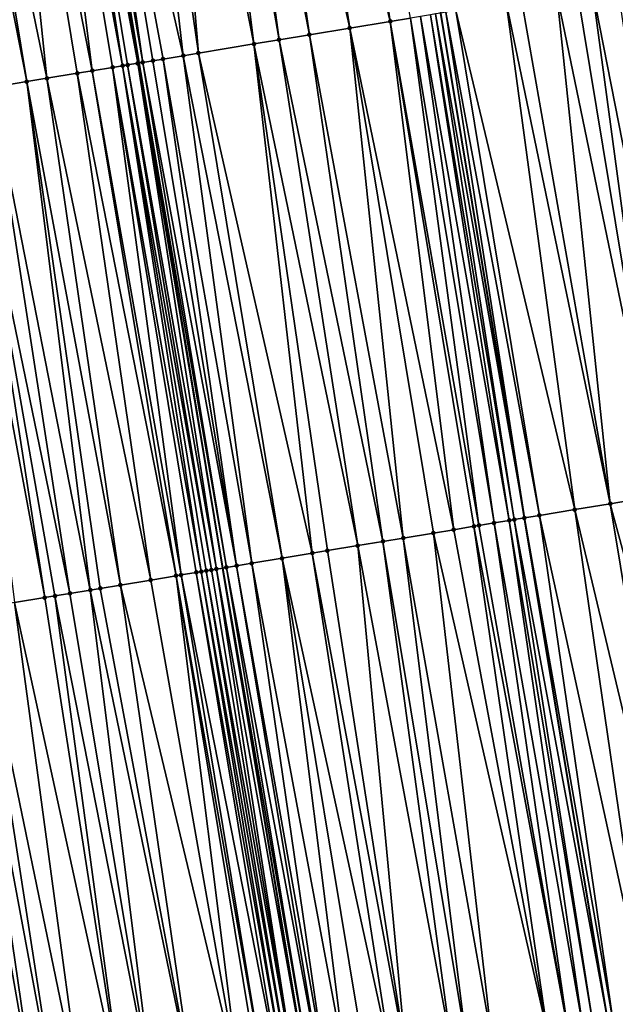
# Model space of a CAD drawing. Header units: feet. Extents: x 2004186 to 2014793, y 836912 to 864902.
# Tile 25 of 256: x 2010910 to 2010933, y 837643 to 837681. Entities that reach past the tile are written whole.
import ezdxf

# ---------------------------------------------------------------- set-up
doc = ezdxf.new("R2010")
doc.units = ezdxf.units.FT
doc.header["$LTSCALE"] = 100
doc.header["$MEASUREMENT"] = 0
for name, color, linetype, lineweight in [('GPL_Skip Line', 2, 'Continuous', 40), ('Road Shots', 4, 'Continuous', 200), ('Road X-Section', 30, 'Continuous', 13)]:
    doc.layers.add(name, color=color, linetype=linetype, lineweight=lineweight)
doc.layers.add('I-77 SB_MM21-27-Surface-TIN', color=7, linetype='Continuous')

msp = doc.modelspace()

# ---------------------------------------------------------------- linework, layer by layer
at = {"layer": 'GPL_Skip Line'}
for points in [[(2010958.914453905, 837484.011602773, 352.0084365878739), (2010955.63723066, 837503.741266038, 352.0171882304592), (2010952.347312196, 837523.4688200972, 352.0200899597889), (2010949.052683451, 837543.1955893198, 352.0215488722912), (2010945.758054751, 837562.9223582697, 352.0186610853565), (2010942.463430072, 837582.6491031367, 351.9888008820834), (2010939.168820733, 837602.3757561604, 351.9176754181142), (2010935.874191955, 837622.1025255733, 351.8915830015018), (2010932.579581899, 837641.8291828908, 351.8218487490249), (2010929.30353227, 837661.5589609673, 351.7639087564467), (2010926.033989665, 837681.2898045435, 351.6979760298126), (2010922.766667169, 837701.0207196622, 351.5655998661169), (2010919.497043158, 837720.7516169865, 351.5137872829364), (2010916.220737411, 837740.4809494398, 351.3744101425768), (2010912.941776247, 837760.2101772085, 351.2977081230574), (2010909.662889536, 837779.9389449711, 351.1435873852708)], [(2010946.897765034, 837482.0225413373, 351.7877070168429), (2010943.645469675, 837501.7424941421, 351.8006070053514), (2010940.391590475, 837521.4720504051, 351.8050462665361), (2010937.137066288, 837541.2055174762, 351.8023255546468), (2010933.882546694, 837560.9389566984, 351.8016313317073), (2010930.615729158, 837580.6697975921, 351.7622601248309), (2010927.343612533, 837600.4002125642, 351.7057368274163), (2010924.070395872, 837620.130545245, 351.6655282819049), (2010920.797191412, 837639.8608043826, 351.6059830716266), (2010917.522157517, 837659.6020910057, 351.5433432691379), (2010914.248178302, 837679.3370202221, 351.4728616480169), (2010910.974966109, 837699.0673259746, 351.3733030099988), (2010907.701997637, 837718.7915268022, 351.2996985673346), (2010904.425841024, 837738.520959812, 351.1721245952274), (2010901.149288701, 837758.2493917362, 351.077696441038), (2010897.872761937, 837777.977667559, 350.930704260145)]]:
    msp.add_polyline3d(points, dxfattribs=at)
at = {"layer": 'I-77 SB_MM21-27-Surface-TIN', "color": 128, "linetype": 'ByBlock', "lineweight": -2}
for points in [[(2010919.412372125, 837700.4651075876, 351.5248256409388), (2010918.031198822, 837700.2362838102, 351.4970008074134), (2010922.482395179, 837680.7014367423, 351.6489380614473)], [(2010921.188167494, 837700.7593027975, 351.5588305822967), (2010919.412372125, 837700.4651075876, 351.5248256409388), (2010924.060873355, 837680.9629834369, 351.6810009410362)], [(2010919.412372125, 837700.4651075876, 351.5248256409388), (2010922.482395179, 837680.7014367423, 351.6489380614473), (2010924.060873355, 837680.9629834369, 351.6810009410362)], [(2010921.188167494, 837700.7593027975, 351.5588305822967), (2010924.060873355, 837680.9629834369, 351.6810009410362), (2010924.850110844, 837681.093766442, 351.6990199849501)], [(2010917.04464127, 837700.0728696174, 351.4853011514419), (2010916.255396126, 837699.9421328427, 351.4745284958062), (2010919.720059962, 837680.2437204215, 351.5908512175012)], [(2010917.439265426, 837700.1382284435, 351.4881951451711), (2010917.04464127, 837700.0728696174, 351.4853011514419), (2010920.903921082, 837680.4398654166, 351.6118060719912)], [(2010917.04464127, 837700.0728696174, 351.4853011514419), (2010919.720059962, 837680.2437204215, 351.5908512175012), (2010920.903921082, 837680.4398654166, 351.6118060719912)], [(2010918.031198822, 837700.2362838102, 351.4970008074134), (2010917.439265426, 837700.1382284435, 351.4881951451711), (2010920.903921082, 837680.4398654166, 351.6118060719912)], [(2010918.031198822, 837700.2362838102, 351.4970008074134), (2010920.903921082, 837680.4398654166, 351.6118060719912), (2010922.482395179, 837680.7014367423, 351.6489380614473)], [(2010914.874225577, 837699.713292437, 351.4423691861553), (2010913.690359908, 837699.5171749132, 351.4229878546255), (2010916.563103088, 837679.7206301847, 351.527374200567)], [(2010916.255396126, 837699.9421328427, 351.4745284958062), (2010914.874225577, 837699.713292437, 351.4423691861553), (2010918.733513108, 837680.0802416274, 351.5683196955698)], [(2010914.874225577, 837699.713292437, 351.4423691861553), (2010916.563103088, 837679.7206301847, 351.527374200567), (2010918.733513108, 837680.0802416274, 351.5683196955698)], [(2010916.255396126, 837699.9421328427, 351.4745284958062), (2010918.733513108, 837680.0802416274, 351.5683196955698), (2010919.720059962, 837680.2437204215, 351.5908512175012)], [(2010913.690359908, 837699.5171749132, 351.4229878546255), (2010911.519939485, 837699.1576263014, 351.3875028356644), (2010915.971169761, 837679.6225743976, 351.5203358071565)], [(2010913.690359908, 837699.5171749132, 351.4229878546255), (2010915.971169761, 837679.6225743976, 351.5203358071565), (2010916.563103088, 837679.7206301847, 351.527374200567)], [(2010909.941455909, 837698.8961122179, 351.3553915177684), (2010908.560286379, 837698.6672656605, 351.3216285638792), (2010912.419604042, 837679.0340328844, 351.4355477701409)], [(2010910.533387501, 837698.9941784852, 351.3670386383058), (2010909.941455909, 837698.8961122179, 351.3553915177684), (2010913.603451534, 837679.2302601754, 351.4734391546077)], [(2010909.941455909, 837698.8961122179, 351.3553915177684), (2010913.208834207, 837679.1648601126, 351.4626679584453), (2010913.603451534, 837679.2302601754, 351.4734391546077)], [(2010909.941455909, 837698.8961122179, 351.3553915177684), (2010912.419604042, 837679.0340328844, 351.4355477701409), (2010913.208834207, 837679.1648601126, 351.4626679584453)], [(2010910.928010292, 837699.0595455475, 351.3720795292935), (2010910.533387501, 837698.9941784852, 351.3670386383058), (2010914.195391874, 837679.3282736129, 351.4717620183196)], [(2010910.533387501, 837698.9941784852, 351.3670386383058), (2010913.800762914, 837679.262943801, 351.47544847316), (2010914.195391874, 837679.3282736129, 351.4717620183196)], [(2010910.533387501, 837698.9941784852, 351.3670386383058), (2010913.603451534, 837679.2302601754, 351.4734391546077), (2010913.800762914, 837679.262943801, 351.47544847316)], [(2010910.928010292, 837699.0595455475, 351.3720795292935), (2010914.195391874, 837679.3282736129, 351.4717620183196), (2010910.974966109, 837699.0673259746, 351.3733030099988)], [(2010911.519939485, 837699.1576263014, 351.3875028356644), (2010910.974966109, 837699.0673259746, 351.3733030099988), (2010914.392701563, 837679.3609674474, 351.4758723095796)], [(2010914.195391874, 837679.3282736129, 351.4717620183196), (2010914.248178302, 837679.3370202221, 351.4728616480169), (2010910.974966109, 837699.0673259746, 351.3733030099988)], [(2010914.392701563, 837679.3609674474, 351.4758723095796), (2010910.974966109, 837699.0673259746, 351.3733030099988), (2010914.248178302, 837679.3370202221, 351.4728616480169)], [(2010911.519939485, 837699.1576263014, 351.3875028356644), (2010915.181928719, 837679.4918128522, 351.5067332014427), (2010915.971169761, 837679.6225743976, 351.5203358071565)], [(2010911.519939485, 837699.1576263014, 351.3875028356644), (2010914.787311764, 837679.4264105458, 351.4955002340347), (2010915.181928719, 837679.4918128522, 351.5067332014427)], [(2010911.519939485, 837699.1576263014, 351.3875028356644), (2010914.392701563, 837679.3609674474, 351.4758723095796), (2010914.787311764, 837679.4264105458, 351.4955002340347)], [(2010908.560286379, 837698.6672656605, 351.3216285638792), (2010906.587179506, 837698.3403875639, 351.2852712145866), (2010910.643822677, 837678.7397530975, 351.3912953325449)], [(2010908.560286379, 837698.6672656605, 351.3216285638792), (2010911.827681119, 837678.9359142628, 351.415578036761), (2010912.419604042, 837679.0340328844, 351.4355477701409)], [(2010908.560286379, 837698.6672656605, 351.3216285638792), (2010910.643822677, 837678.7397530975, 351.3912953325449), (2010911.827681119, 837678.9359142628, 351.415578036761)], [(2010906.587179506, 837698.3403875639, 351.2852712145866), (2010905.995250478, 837698.2423058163, 351.2695888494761), (2010909.85458858, 837678.6089496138, 351.3690618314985)], [(2010905.995250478, 837698.2423058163, 351.2695888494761), (2010908.473418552, 837678.3801060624, 351.3430249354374), (2010909.85458858, 837678.6089496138, 351.3690618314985)], [(2010906.587179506, 837698.3403875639, 351.2852712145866), (2010909.85458858, 837678.6089496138, 351.3690618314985), (2010910.643822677, 837678.7397530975, 351.3912953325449)], [(2010932.940027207, 837682.4328905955, 351.5952551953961), (2010931.953453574, 837682.2695735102, 351.6060033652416), (2010935.814435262, 837662.6397672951, 351.6593962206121)], [(2010930.572249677, 837682.040934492, 351.6220595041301), (2010929.191044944, 837681.8123005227, 351.6391546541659), (2010932.657639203, 837662.1157075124, 351.6983672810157)], [(2010931.3615115, 837682.1715705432, 351.609835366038), (2010930.572249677, 837682.040934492, 351.6220595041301), (2010934.630637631, 837662.443239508, 351.672075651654)], [(2010930.572249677, 837682.040934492, 351.6220595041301), (2010932.657639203, 837662.1157075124, 351.6983672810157), (2010934.630637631, 837662.443239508, 351.672075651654)], [(2010931.953453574, 837682.2695735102, 351.6060033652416), (2010931.3615115, 837682.1715705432, 351.609835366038), (2010934.630637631, 837662.443239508, 351.672075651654)], [(2010931.953453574, 837682.2695735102, 351.6060033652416), (2010934.630637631, 837662.443239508, 351.672075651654), (2010935.814435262, 837662.6397672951, 351.6593962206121)], [(2010928.599095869, 837681.7143398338, 351.6516874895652), (2010926.62593746, 837681.387772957, 351.6870329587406), (2010931.276536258, 837661.8864594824, 351.725552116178)], [(2010929.191044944, 837681.8123005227, 351.6391546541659), (2010928.599095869, 837681.7143398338, 351.6516874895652), (2010932.657639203, 837662.1157075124, 351.6983672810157)], [(2010928.599095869, 837681.7143398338, 351.6516874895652), (2010931.276536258, 837661.8864594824, 351.725552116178), (2010932.657639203, 837662.1157075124, 351.6983672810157)], [(2010925.639362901, 837681.2244614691, 351.6989331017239), (2010925.24473416, 837681.1591303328, 351.7023469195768), (2010928.711636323, 837661.4606798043, 351.7640252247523)], [(2010925.836674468, 837681.2571439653, 351.7007098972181), (2010925.639362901, 837681.2244614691, 351.6989331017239), (2010928.908936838, 837661.4934289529, 351.7599362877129)], [(2010925.639362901, 837681.2244614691, 351.6989331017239), (2010928.711636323, 837661.4606798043, 351.7640252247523), (2010928.908936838, 837661.4934289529, 351.7599362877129)], [(2010925.836674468, 837681.2571439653, 351.7007098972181), (2010929.30353227, 837661.5589609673, 351.7639087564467), (2010926.033989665, 837681.2898045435, 351.6979760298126)], [(2010925.836674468, 837681.2571439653, 351.7007098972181), (2010928.908936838, 837661.4934289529, 351.7599362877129), (2010929.30353227, 837661.5589609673, 351.7639087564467)], [(2010926.231304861, 837681.3224651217, 351.6952421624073), (2010926.033989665, 837681.2898045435, 351.6979760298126), (2010929.30353227, 837661.5589609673, 351.7639087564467)], [(2010926.62593746, 837681.387772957, 351.6870329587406), (2010926.231304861, 837681.3224651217, 351.6952421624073), (2010929.895433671, 837661.6572092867, 351.7519566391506)], [(2010926.231304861, 837681.3224651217, 351.6952421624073), (2010929.30353227, 837661.5589609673, 351.7639087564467), (2010929.895433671, 837661.6572092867, 351.7519566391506)], [(2010926.62593746, 837681.387772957, 351.6870329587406), (2010929.895433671, 837661.6572092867, 351.7519566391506), (2010931.276536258, 837661.8864594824, 351.725552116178)], [(2010924.060873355, 837680.9629834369, 351.6810009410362), (2010922.482395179, 837680.7014367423, 351.6489380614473), (2010926.541369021, 837661.1002080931, 351.725733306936)], [(2010924.850110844, 837681.093766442, 351.6990199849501), (2010924.060873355, 837680.9629834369, 351.6810009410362), (2010927.527850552, 837661.2640805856, 351.7509637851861)], [(2010924.060873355, 837680.9629834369, 351.6810009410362), (2010927.330554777, 837661.2313028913, 351.7447660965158), (2010927.527850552, 837661.2640805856, 351.7509637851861)], [(2010924.060873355, 837680.9629834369, 351.6810009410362), (2010926.541369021, 837661.1002080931, 351.725733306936), (2010927.330554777, 837661.2313028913, 351.7447660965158)], [(2010925.24473416, 837681.1591303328, 351.7023469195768), (2010924.850110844, 837681.093766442, 351.6990199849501), (2010928.119741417, 837661.3623923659, 351.7618804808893)], [(2010924.850110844, 837681.093766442, 351.6990199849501), (2010927.527850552, 837661.2640805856, 351.7509637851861), (2010928.119741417, 837661.3623923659, 351.7618804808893)], [(2010925.24473416, 837681.1591303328, 351.7023469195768), (2010928.119741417, 837661.3623923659, 351.7618804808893), (2010928.711636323, 837661.4606798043, 351.7640252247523)], [(2010920.903921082, 837680.4398654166, 351.6118060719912), (2010919.720059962, 837680.2437204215, 351.5908512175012), (2010923.779213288, 837660.6414099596, 351.6712484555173)], [(2010922.482395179, 837680.7014367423, 351.6489380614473), (2010920.903921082, 837680.4398654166, 351.6118060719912), (2010924.568401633, 837660.7724891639, 351.6846618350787)], [(2010920.903921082, 837680.4398654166, 351.6118060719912), (2010923.779213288, 837660.6414099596, 351.6712484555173), (2010924.568401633, 837660.7724891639, 351.6846618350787)], [(2010922.482395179, 837680.7014367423, 351.6489380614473), (2010925.752181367, 837660.9691247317, 351.7108219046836), (2010926.541369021, 837661.1002080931, 351.725733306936)], [(2010922.482395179, 837680.7014367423, 351.6489380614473), (2010924.568401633, 837660.7724891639, 351.6846618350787), (2010925.752181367, 837660.9691247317, 351.7108219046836)], [(2010918.733513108, 837680.0802416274, 351.5683196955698), (2010916.563103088, 837679.7206301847, 351.527374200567), (2010921.017056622, 837660.1826174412, 351.6187869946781)], [(2010919.720059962, 837680.2437204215, 351.5908512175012), (2010918.733513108, 837680.0802416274, 351.5683196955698), (2010922.792727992, 837660.4775601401, 351.6541883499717)], [(2010918.733513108, 837680.0802416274, 351.5683196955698), (2010921.608947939, 837660.2809264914, 351.6287197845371), (2010922.792727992, 837660.4775601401, 351.6541883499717)], [(2010918.733513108, 837680.0802416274, 351.5683196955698), (2010921.017056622, 837660.1826174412, 351.6187869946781), (2010921.608947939, 837660.2809264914, 351.6287197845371)], [(2010919.720059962, 837680.2437204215, 351.5908512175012), (2010922.792727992, 837660.4775601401, 351.6541883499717), (2010923.779213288, 837660.6414099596, 351.6712484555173)], [(2010916.563103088, 837679.7206301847, 351.527374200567), (2010915.971169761, 837679.6225743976, 351.5203358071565), (2010919.833277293, 837659.9859794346, 351.5917480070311)], [(2010916.563103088, 837679.7206301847, 351.527374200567), (2010919.833277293, 837659.9859794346, 351.5917480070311), (2010921.017056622, 837660.1826174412, 351.6187869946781)], [(2010913.800762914, 837679.262943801, 351.47544847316), (2010913.603451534, 837679.2302601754, 351.4734391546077), (2010917.071121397, 837659.5271822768, 351.5376147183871)], [(2010914.195391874, 837679.3282736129, 351.4717620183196), (2010913.800762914, 837679.262943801, 351.47544847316), (2010917.268420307, 837659.5599410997, 351.5370119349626)], [(2010913.800762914, 837679.262943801, 351.47544847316), (2010917.071121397, 837659.5271822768, 351.5376147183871), (2010917.268420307, 837659.5599410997, 351.5370119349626)], [(2010914.195391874, 837679.3282736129, 351.4717620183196), (2010917.522157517, 837659.6020910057, 351.5433432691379), (2010914.248178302, 837679.3370202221, 351.4728616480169)], [(2010914.195391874, 837679.3282736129, 351.4717620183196), (2010917.268420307, 837659.5599410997, 351.5370119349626), (2010917.522157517, 837659.6020910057, 351.5433432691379)], [(2010914.392701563, 837679.3609674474, 351.4758723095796), (2010914.248178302, 837679.3370202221, 351.4728616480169), (2010917.663013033, 837659.6254894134, 351.5468579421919)], [(2010917.663013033, 837659.6254894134, 351.5468579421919), (2010914.248178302, 837679.3370202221, 351.4728616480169), (2010917.522157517, 837659.6020910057, 351.5433432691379)], [(2010914.787311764, 837679.4264105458, 351.4955002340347), (2010914.392701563, 837679.3609674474, 351.4758723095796), (2010918.057604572, 837659.6910448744, 351.559279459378)], [(2010914.392701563, 837679.3609674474, 351.4758723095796), (2010917.663013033, 837659.6254894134, 351.5468579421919), (2010918.057604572, 837659.6910448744, 351.559279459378)], [(2010915.181928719, 837679.4918128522, 351.5067332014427), (2010914.787311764, 837679.4264105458, 351.4955002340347), (2010918.057604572, 837659.6910448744, 351.559279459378)], [(2010915.971169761, 837679.6225743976, 351.5203358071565), (2010915.181928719, 837679.4918128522, 351.5067332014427), (2010918.649494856, 837659.789360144, 351.5714534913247)], [(2010915.181928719, 837679.4918128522, 351.5067332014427), (2010918.057604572, 837659.6910448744, 351.559279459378), (2010918.649494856, 837659.789360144, 351.5714534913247)], [(2010915.971169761, 837679.6225743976, 351.5203358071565), (2010918.649494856, 837659.789360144, 351.5714534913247), (2010919.833277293, 837659.9859794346, 351.5917480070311)], [(2010911.827681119, 837678.9359142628, 351.415578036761), (2010910.643822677, 837678.7397530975, 351.3912953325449), (2010914.703561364, 837659.1339145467, 351.4865216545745)], [(2010912.419604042, 837679.0340328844, 351.4355477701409), (2010911.827681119, 837678.9359142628, 351.415578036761), (2010915.690045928, 837659.2977687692, 351.5051683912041)], [(2010911.827681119, 837678.9359142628, 351.415578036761), (2010914.703561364, 837659.1339145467, 351.4865216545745), (2010915.690045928, 837659.2977687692, 351.5051683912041)], [(2010913.208834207, 837679.1648601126, 351.4626679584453), (2010912.419604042, 837679.0340328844, 351.4355477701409), (2010915.887342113, 837659.3305440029, 351.5104794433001)], [(2010912.419604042, 837679.0340328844, 351.4355477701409), (2010915.690045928, 837659.2977687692, 351.5051683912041), (2010915.887342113, 837659.3305440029, 351.5104794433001)], [(2010913.603451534, 837679.2302601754, 351.4734391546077), (2010913.208834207, 837679.1648601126, 351.4626679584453), (2010916.67652577, 837659.461651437, 351.5340655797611)], [(2010913.208834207, 837679.1648601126, 351.4626679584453), (2010916.479228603, 837659.4288821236, 351.5308880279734), (2010916.67652577, 837659.461651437, 351.5340655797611)], [(2010913.208834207, 837679.1648601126, 351.4626679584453), (2010915.887342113, 837659.3305440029, 351.5104794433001), (2010916.479228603, 837659.4288821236, 351.5308880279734)], [(2010913.603451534, 837679.2302601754, 351.4734391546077), (2010916.873824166, 837659.4944133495, 351.534576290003), (2010917.071121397, 837659.5271822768, 351.5376147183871)], [(2010913.603451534, 837679.2302601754, 351.4734391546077), (2010916.67652577, 837659.461651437, 351.5340655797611), (2010916.873824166, 837659.4944133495, 351.534576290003)], [(2010909.85458858, 837678.6089496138, 351.3690618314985), (2010908.473418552, 837678.3801060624, 351.3430249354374), (2010912.336004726, 837658.7406263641, 351.4280582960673)], [(2010910.643822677, 837678.7397530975, 351.3912953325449), (2010909.85458858, 837678.6089496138, 351.3690618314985), (2010913.519781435, 837658.9372801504, 351.4607836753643)], [(2010909.85458858, 837678.6089496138, 351.3690618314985), (2010912.730597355, 837658.8061752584, 351.4381135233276), (2010913.519781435, 837658.9372801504, 351.4607836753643)], [(2010909.85458858, 837678.6089496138, 351.3690618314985), (2010912.336004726, 837658.7406263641, 351.4280582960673), (2010912.730597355, 837658.8061752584, 351.4381135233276)], [(2010910.643822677, 837678.7397530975, 351.3912953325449), (2010913.519781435, 837658.9372801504, 351.4607836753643), (2010914.703561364, 837659.1339145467, 351.4865216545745)], [(2010907.486866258, 837678.2166601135, 351.3272529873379), (2010906.894937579, 837678.1185762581, 351.3144380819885), (2010910.560330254, 837658.4457023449, 351.3993883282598)], [(2010906.894937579, 837678.1185762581, 351.3144380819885), (2010909.37654817, 837658.2490809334, 351.378329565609), (2010910.560330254, 837658.4457023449, 351.3993883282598)], [(2010908.473418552, 837678.3801060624, 351.3430249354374), (2010907.486866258, 837678.2166601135, 351.3272529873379), (2010911.546815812, 837658.6095505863, 351.4158797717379)], [(2010907.486866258, 837678.2166601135, 351.3272529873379), (2010910.954924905, 837658.5112390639, 351.405056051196), (2010911.546815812, 837658.6095505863, 351.4158797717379)], [(2010907.486866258, 837678.2166601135, 351.3272529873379), (2010910.560330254, 837658.4457023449, 351.3993883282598), (2010910.954924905, 837658.5112390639, 351.405056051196)], [(2010908.473418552, 837678.3801060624, 351.3430249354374), (2010911.546815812, 837658.6095505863, 351.4158797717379), (2010912.336004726, 837658.7406263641, 351.4280582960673)], [(2010934.630637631, 837662.443239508, 351.672075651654), (2010932.657639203, 837662.1157075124, 351.6983672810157), (2010937.905846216, 837642.7185132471, 351.7357273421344)], [(2010932.657639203, 837662.1157075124, 351.6983672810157), (2010931.276536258, 837661.8864594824, 351.725552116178), (2010935.933157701, 837642.3891198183, 351.7629852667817)], [(2010932.657639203, 837662.1157075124, 351.6983672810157), (2010935.933157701, 837642.3891198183, 351.7629852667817), (2010937.905846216, 837642.7185132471, 351.7357273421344)], [(2010928.908936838, 837661.4934289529, 351.7599362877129), (2010932.579581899, 837641.8291828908, 351.8218487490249), (2010929.30353227, 837661.5589609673, 351.7639087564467)], [(2010929.895433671, 837661.6572092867, 351.7519566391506), (2010929.30353227, 837661.5589609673, 351.7639087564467), (2010932.776850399, 837641.8621243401, 351.8199499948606)], [(2010932.776850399, 837641.8621243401, 351.8199499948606), (2010929.30353227, 837661.5589609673, 351.7639087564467), (2010932.579581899, 837641.8291828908, 351.8218487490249)], [(2010931.276536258, 837661.8864594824, 351.725552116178), (2010929.895433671, 837661.6572092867, 351.7519566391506), (2010934.157733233, 837642.0926945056, 351.7988141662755)], [(2010929.895433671, 837661.6572092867, 351.7519566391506), (2010932.776850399, 837641.8621243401, 351.8199499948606), (2010934.157733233, 837642.0926945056, 351.7988141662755)], [(2010931.276536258, 837661.8864594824, 351.725552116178), (2010934.157733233, 837642.0926945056, 351.7988141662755), (2010935.933157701, 837642.3891198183, 351.7629852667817)], [(2010927.330554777, 837661.2313028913, 351.7447660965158), (2010926.541369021, 837661.1002080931, 351.725733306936), (2010930.21237905, 837641.4337708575, 351.7996233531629)], [(2010927.527850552, 837661.2640805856, 351.7509637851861), (2010927.330554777, 837661.2313028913, 351.7447660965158), (2010931.001441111, 837641.5656081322, 351.8200917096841)], [(2010927.330554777, 837661.2313028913, 351.7447660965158), (2010930.21237905, 837641.4337708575, 351.7996233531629), (2010931.001441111, 837641.5656081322, 351.8200917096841)], [(2010928.119741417, 837661.3623923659, 351.7618804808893), (2010927.527850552, 837661.2640805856, 351.7509637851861), (2010931.001441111, 837641.5656081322, 351.8200917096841)], [(2010928.711636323, 837661.4606798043, 351.7640252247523), (2010928.119741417, 837661.3623923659, 351.7618804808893), (2010931.593240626, 837641.6644683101, 351.8284629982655)], [(2010928.119741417, 837661.3623923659, 351.7618804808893), (2010931.001441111, 837641.5656081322, 351.8200917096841), (2010931.593240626, 837641.6644683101, 351.8284629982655)], [(2010928.908936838, 837661.4934289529, 351.7599362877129), (2010928.711636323, 837661.4606798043, 351.7640252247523), (2010931.987776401, 837641.7303585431, 351.8275450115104)], [(2010928.711636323, 837661.4606798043, 351.7640252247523), (2010931.593240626, 837641.6644683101, 351.8284629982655), (2010931.987776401, 837641.7303585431, 351.8275450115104)], [(2010928.908936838, 837661.4934289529, 351.7599362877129), (2010931.987776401, 837641.7303585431, 351.8275450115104), (2010932.579581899, 837641.8291828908, 351.8218487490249)], [(2010925.752181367, 837660.9691247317, 351.7108219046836), (2010924.568401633, 837660.7724891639, 351.6846618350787), (2010928.042455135, 837641.0712378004, 351.7509710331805)], [(2010926.541369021, 837661.1002080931, 351.725733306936), (2010925.752181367, 837660.9691247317, 351.7108219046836), (2010930.21237905, 837641.4337708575, 351.7996233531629)], [(2010925.752181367, 837660.9691247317, 351.7108219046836), (2010928.042455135, 837641.0712378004, 351.7509710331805), (2010930.21237905, 837641.4337708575, 351.7996233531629)], [(2010922.792727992, 837660.4775601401, 351.6541883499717), (2010921.608947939, 837660.2809264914, 351.6287197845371), (2010924.688931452, 837640.5109888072, 351.6873115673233)], [(2010923.779213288, 837660.6414099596, 351.6712484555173), (2010922.792727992, 837660.4775601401, 351.6541883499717), (2010926.464325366, 837640.8075970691, 351.7233119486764)], [(2010922.792727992, 837660.4775601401, 351.6541883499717), (2010924.688931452, 837640.5109888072, 351.6873115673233), (2010926.464325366, 837640.8075970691, 351.7233119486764)], [(2010924.568401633, 837660.7724891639, 351.6846618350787), (2010923.779213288, 837660.6414099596, 351.6712484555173), (2010927.05612369, 837640.9064643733, 351.7344811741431)], [(2010923.779213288, 837660.6414099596, 351.6712484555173), (2010926.464325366, 837640.8075970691, 351.7233119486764), (2010927.05612369, 837640.9064643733, 351.7344811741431)], [(2010924.568401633, 837660.7724891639, 351.6846618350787), (2010927.05612369, 837640.9064643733, 351.7344811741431), (2010928.042455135, 837641.0712378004, 351.7509710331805)], [(2010921.017056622, 837660.1826174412, 351.6187869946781), (2010919.833277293, 837659.9859794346, 351.5917480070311), (2010924.097134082, 837640.4121157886, 351.6738987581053)], [(2010921.608947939, 837660.2809264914, 351.6287197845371), (2010921.017056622, 837660.1826174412, 351.6187869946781), (2010924.688931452, 837640.5109888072, 351.6873115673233)], [(2010921.017056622, 837660.1826174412, 351.6187869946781), (2010924.097134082, 837640.4121157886, 351.6738987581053), (2010924.688931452, 837640.5109888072, 351.6873115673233)], [(2010917.663013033, 837659.6254894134, 351.5468579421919), (2010917.522157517, 837659.6020910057, 351.5433432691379), (2010920.940878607, 837639.884809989, 351.6090253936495)], [(2010918.057604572, 837659.6910448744, 351.559279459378), (2010917.663013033, 837659.6254894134, 351.5468579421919), (2010921.335405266, 837639.9507548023, 351.6295366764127)], [(2010917.663013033, 837659.6254894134, 351.5468579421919), (2010920.940878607, 837639.884809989, 351.6090253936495), (2010921.335405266, 837639.9507548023, 351.6295366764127)], [(2010918.649494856, 837659.789360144, 351.5714534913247), (2010918.057604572, 837659.6910448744, 351.559279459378), (2010921.532670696, 837639.9837146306, 351.6348538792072)], [(2010918.057604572, 837659.6910448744, 351.559279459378), (2010921.335405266, 837639.9507548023, 351.6295366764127), (2010921.532670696, 837639.9837146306, 351.6348538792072)], [(2010919.833277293, 837659.9859794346, 351.5917480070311), (2010918.649494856, 837659.789360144, 351.5714534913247), (2010922.321736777, 837640.1155278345, 351.6458716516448)], [(2010918.649494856, 837659.789360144, 351.5714534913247), (2010921.532670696, 837639.9837146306, 351.6348538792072), (2010922.321736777, 837640.1155278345, 351.6458716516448)], [(2010919.833277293, 837659.9859794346, 351.5917480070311), (2010923.110803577, 837640.2473367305, 351.6551978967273), (2010924.097134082, 837640.4121157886, 351.6738987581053)], [(2010919.833277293, 837659.9859794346, 351.5917480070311), (2010922.321736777, 837640.1155278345, 351.6458716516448), (2010923.110803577, 837640.2473367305, 351.6551978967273)], [(2010915.690045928, 837659.2977687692, 351.5051683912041), (2010914.703561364, 837659.1339145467, 351.4865216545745), (2010918.179156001, 837639.423411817, 351.5500634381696)], [(2010915.887342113, 837659.3305440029, 351.5104794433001), (2010915.690045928, 837659.2977687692, 351.5051683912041), (2010919.165485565, 837639.5881965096, 351.5709764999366)], [(2010915.690045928, 837659.2977687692, 351.5051683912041), (2010918.968220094, 837639.5552369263, 351.5657554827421), (2010919.165485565, 837639.5881965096, 351.5709764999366)], [(2010915.690045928, 837659.2977687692, 351.5051683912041), (2010918.179156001, 837639.423411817, 351.5500634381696), (2010918.968220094, 837639.5552369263, 351.5657554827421)], [(2010916.479228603, 837659.4288821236, 351.5308880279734), (2010915.887342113, 837659.3305440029, 351.5104794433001), (2010919.757278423, 837639.6870965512, 351.594998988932)], [(2010915.887342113, 837659.3305440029, 351.5104794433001), (2010919.165485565, 837639.5881965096, 351.5709764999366), (2010919.757278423, 837639.6870965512, 351.594998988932)], [(2010916.67652577, 837659.461651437, 351.5340655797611), (2010916.479228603, 837659.4288821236, 351.5308880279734), (2010919.954546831, 837639.7200385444, 351.593313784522)], [(2010916.479228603, 837659.4288821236, 351.5308880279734), (2010919.757278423, 837639.6870965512, 351.594998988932), (2010919.954546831, 837639.7200385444, 351.593313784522)], [(2010916.873824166, 837659.4944133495, 351.534576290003), (2010916.67652577, 837659.461651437, 351.5340655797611), (2010920.151816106, 837639.7529753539, 351.5895933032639)], [(2010916.67652577, 837659.461651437, 351.5340655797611), (2010919.954546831, 837639.7200385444, 351.593313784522), (2010920.151816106, 837639.7529753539, 351.5895933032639)], [(2010917.071121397, 837659.5271822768, 351.5376147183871), (2010916.873824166, 837659.4944133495, 351.534576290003), (2010920.349080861, 837639.7859392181, 351.5964951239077)], [(2010916.873824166, 837659.4944133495, 351.534576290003), (2010920.151816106, 837639.7529753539, 351.5895933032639), (2010920.349080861, 837639.7859392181, 351.5964951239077)], [(2010917.268420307, 837659.5599410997, 351.5370119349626), (2010917.071121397, 837659.5271822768, 351.5376147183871), (2010920.349080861, 837639.7859392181, 351.5964951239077)], [(2010917.268420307, 837659.5599410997, 351.5370119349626), (2010920.797191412, 837639.8608043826, 351.6059830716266), (2010917.522157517, 837659.6020910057, 351.5433432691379)], [(2010917.268420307, 837659.5599410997, 351.5370119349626), (2010920.349080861, 837639.7859392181, 351.5964951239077), (2010920.797191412, 837639.8608043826, 351.6059830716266)], [(2010920.940878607, 837639.884809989, 351.6090253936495), (2010917.522157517, 837659.6020910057, 351.5433432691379), (2010920.797191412, 837639.8608043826, 351.6059830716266)], [(2010913.519781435, 837658.9372801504, 351.4607836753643), (2010912.730597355, 837658.8061752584, 351.4381135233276), (2010916.403764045, 837639.1267918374, 351.5094624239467)], [(2010914.703561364, 837659.1339145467, 351.4865216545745), (2010913.519781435, 837658.9372801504, 351.4607836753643), (2010918.179156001, 837639.423411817, 351.5500634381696)], [(2010913.519781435, 837658.9372801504, 351.4607836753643), (2010916.403764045, 837639.1267918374, 351.5094624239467), (2010918.179156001, 837639.423411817, 351.5500634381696)], [(2010910.954924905, 837658.5112390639, 351.405056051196), (2010910.560330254, 837658.4457023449, 351.3993883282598), (2010913.642037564, 837638.6654168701, 351.4596112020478)], [(2010911.546815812, 837658.6095505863, 351.4158797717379), (2010910.954924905, 837658.5112390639, 351.405056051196), (2010914.825635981, 837638.8631408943, 351.4777939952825)], [(2010910.954924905, 837658.5112390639, 351.405056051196), (2010913.642037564, 837638.6654168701, 351.4596112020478), (2010914.825635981, 837638.8631408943, 351.4777939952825)], [(2010912.336004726, 837658.7406263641, 351.4280582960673), (2010911.546815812, 837658.6095505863, 351.4158797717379), (2010914.825635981, 837638.8631408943, 351.4777939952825)], [(2010912.730597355, 837658.8061752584, 351.4381135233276), (2010912.336004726, 837658.7406263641, 351.4280582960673), (2010916.403764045, 837639.1267918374, 351.5094624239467)], [(2010912.336004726, 837658.7406263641, 351.4280582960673), (2010914.825635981, 837638.8631408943, 351.4777939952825), (2010916.403764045, 837639.1267918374, 351.5094624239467)], [(2010909.37654817, 837658.2490809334, 351.378329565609), (2010907.995468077, 837658.0196952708, 351.3559173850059), (2010912.063907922, 837638.4017753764, 351.431652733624)], [(2010910.560330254, 837658.4457023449, 351.3993883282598), (2010909.37654817, 837658.2490809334, 351.378329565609), (2010913.642037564, 837638.6654168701, 351.4596112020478)], [(2010909.37654817, 837658.2490809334, 351.378329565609), (2010912.063907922, 837638.4017753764, 351.431652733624), (2010913.642037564, 837638.6654168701, 351.4596112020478)], [(2010907.403578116, 837657.9213780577, 351.3430430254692), (2010906.811685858, 837657.8230746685, 351.3351502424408), (2010910.288512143, 837638.1051782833, 351.4000373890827)], [(2010906.811685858, 837657.8230746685, 351.3351502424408), (2010909.499448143, 837637.97335262, 351.384127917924), (2010910.288512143, 837638.1051782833, 351.4000373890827)], [(2010907.995468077, 837658.0196952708, 351.3559173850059), (2010907.403578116, 837657.9213780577, 351.3430430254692), (2010911.077577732, 837638.2369944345, 351.4122123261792)], [(2010907.403578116, 837657.9213780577, 351.3430430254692), (2010910.288512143, 837638.1051782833, 351.4000373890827), (2010911.077577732, 837638.2369944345, 351.4122123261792)], [(2010907.995468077, 837658.0196952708, 351.3559173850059), (2010911.077577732, 837638.2369944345, 351.4122123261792), (2010912.063907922, 837638.4017753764, 351.431652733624)]]:
    msp.add_3dface(points, dxfattribs=at)
at = {"layer": 'Road Shots', "lineweight": 100}
for p in [(2010924.060873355, 837680.9629834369, 351.6810009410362), (2010920.903921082, 837680.4398654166, 351.6118060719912), (2010922.482395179, 837680.7014367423, 351.6489380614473), (2010918.733513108, 837680.0802416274, 351.5683196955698), (2010919.720059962, 837680.2437204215, 351.5908512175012), (2010916.563103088, 837679.7206301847, 351.527374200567), (2010913.800762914, 837679.262943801, 351.47544847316), (2010914.195391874, 837679.3282736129, 351.4717620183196), (2010914.392701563, 837679.3609674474, 351.4758723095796), (2010914.787311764, 837679.4264105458, 351.4955002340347), (2010915.181928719, 837679.4918128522, 351.5067332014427), (2010915.971169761, 837679.6225743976, 351.5203358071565), (2010911.827681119, 837678.9359142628, 351.415578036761), (2010912.419604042, 837679.0340328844, 351.4355477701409), (2010913.208834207, 837679.1648601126, 351.4626679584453), (2010913.603451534, 837679.2302601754, 351.4734391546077), (2010909.85458858, 837678.6089496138, 351.3690618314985), (2010910.643822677, 837678.7397530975, 351.3912953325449), (2010932.657639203, 837662.1157075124, 351.6983672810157), (2010929.30353227, 837661.5589609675, 351.7639087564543), (2010929.895433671, 837661.6572092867, 351.7519566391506), (2010931.276536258, 837661.8864594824, 351.725552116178), (2010927.330554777, 837661.2313028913, 351.7447660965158), (2010927.527850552, 837661.2640805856, 351.7509637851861), (2010928.119741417, 837661.3623923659, 351.7618804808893), (2010928.711636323, 837661.4606798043, 351.7640252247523), (2010928.908936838, 837661.4934289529, 351.7599362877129), (2010925.752181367, 837660.9691247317, 351.7108219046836), (2010926.541369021, 837661.1002080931, 351.725733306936), (2010922.792727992, 837660.4775601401, 351.6541883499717), (2010923.779213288, 837660.6414099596, 351.6712484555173), (2010924.568401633, 837660.7724891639, 351.6846618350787), (2010921.017056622, 837660.1826174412, 351.6187869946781), (2010921.608947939, 837660.2809264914, 351.6287197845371), (2010917.663013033, 837659.6254894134, 351.5468579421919), (2010918.057604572, 837659.6910448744, 351.559279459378), (2010918.649494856, 837659.789360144, 351.5714534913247), (2010919.833277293, 837659.9859794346, 351.5917480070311), (2010915.690045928, 837659.2977687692, 351.5051683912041), (2010915.887342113, 837659.3305440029, 351.5104794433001), (2010916.479228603, 837659.4288821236, 351.5308880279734), (2010916.67652577, 837659.461651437, 351.5340655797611), (2010916.873824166, 837659.4944133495, 351.534576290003), (2010917.071121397, 837659.5271822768, 351.5376147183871), (2010917.268420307, 837659.5599410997, 351.5370119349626), (2010913.519781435, 837658.9372801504, 351.4607836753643), (2010914.703561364, 837659.1339145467, 351.4865216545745), (2010910.954924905, 837658.5112390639, 351.405056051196), (2010911.546815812, 837658.6095505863, 351.4158797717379), (2010912.336004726, 837658.7406263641, 351.4280582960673), (2010912.730597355, 837658.8061752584, 351.4381135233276), (2010910.560330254, 837658.4457023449, 351.3993883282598)]:
    msp.add_point(p, dxfattribs=at)
at = {"layer": 'Road X-Section', "extrusion": (0.1633673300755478, -0.9865530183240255, 0.004925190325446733), "elevation": -497895.6555184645, "flags": 128}
msp.add_lwpolyline([(2120731.626559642, 2803.299691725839), (2120732.026559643, 2803.314226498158), (2120732.426559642, 2803.331354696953), (2120732.826559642, 2803.345096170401), (2120733.426559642, 2803.36865538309), (2120734.026559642, 2803.37772921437), (2120734.226559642, 2803.384684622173), (2120734.626559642, 2803.405965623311), (2120735.026559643, 2803.426753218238), (2120735.226559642, 2803.43412481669), (2120735.426559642, 2803.438272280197), (2120735.826559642, 2803.438517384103), (2120736.026559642, 2803.447519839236), (2120736.426559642, 2803.477568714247), (2120736.626559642, 2803.487401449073), (2120737.226559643, 2803.507555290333), (2120738.426559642, 2803.529449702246), (2120739.026559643, 2803.544215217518), (2120739.626559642, 2803.555849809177), (2120740.026559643, 2803.561276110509), (2120740.626559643, 2803.570912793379), (2120741.226559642, 2803.579307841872), (2120741.826559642, 2803.592122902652), (2120742.826559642, 2803.60789504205), (2120744.226559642, 2803.63393225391), (2120745.026559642, 2803.656166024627), (2120746.226559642, 2803.680449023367), (2120746.826559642, 2803.700418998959), (2120747.626559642, 2803.727539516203), (2120748.026559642, 2803.738310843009), (2120748.226559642, 2803.740320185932), (2120748.626559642, 2803.736633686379), (2120748.826559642, 2803.740744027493), (2120749.226559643, 2803.760372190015), (2120749.626559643, 2803.771605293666), (2120750.426559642, 2803.785208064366), (2120751.026559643, 2803.792246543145), (2120753.226559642, 2803.833192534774), (2120754.226559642, 2803.85572432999), (2120755.426559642, 2803.876679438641), (2120757.026559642, 2803.91381187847), (2120758.626559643, 2803.945875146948), (2120759.426559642, 2803.963894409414), (2120759.826559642, 2803.967221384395), (2120760.226559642, 2803.963807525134), (2120760.426559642, 2803.965584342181), (2120760.826559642, 2803.960116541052), (2120761.226559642, 2803.951907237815), (2120763.226559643, 2803.916561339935), (2120763.826559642, 2803.904028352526), (2120765.226559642, 2803.886932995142), (2120766.026559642, 2803.874708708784), (2120766.626559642, 2803.87087666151), (2120767.626559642, 2803.860128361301), (2120769.026559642, 2803.841490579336), (2120769.626559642, 2803.834090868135), (2120770.826559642, 2803.808529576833), (2120771.426559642, 2803.792694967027), (2120771.626559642, 2803.786067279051), (2120771.826559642, 2803.783231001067), (2120772.026559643, 2803.777738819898), (2120772.226559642, 2803.765874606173), (2120772.426559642, 2803.763903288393), (2120772.626559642, 2803.773267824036), (2120773.026559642, 2803.76802552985), (2120773.226559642, 2803.761516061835), (2120773.426559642, 2803.751127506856), (2120773.826559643, 2803.736647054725), (2120774.626559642, 2803.701480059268), (2120774.826559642, 2803.698220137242), (2120775.626559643, 2803.665202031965), (2120775.826559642, 2803.653428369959), (2120776.426559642, 2803.626864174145), (2120777.826559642, 2803.569036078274), (2120778.826559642, 2803.52182420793), (2120779.626559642, 2803.487180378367), (2120780.226559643, 2803.457995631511), (2120781.026559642, 2803.427464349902), (2120781.226559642, 2803.418551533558)], dxfattribs=at)
at = {"layer": 'Road X-Section', "extrusion": (0.1638018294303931, -0.9864892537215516, 0.002812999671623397), "elevation": -496949.2378851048, "flags": 128}
msp.add_lwpolyline([(2120949.83536499, 1749.031985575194), (2120950.435364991, 1749.050571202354), (2120951.235364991, 1749.08348045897), (2120951.635364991, 1749.100732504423), (2120952.035364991, 1749.111441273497), (2120952.235364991, 1749.11559225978), (2120952.635364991, 1749.130289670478), (2120952.835364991, 1749.140342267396), (2120953.435364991, 1749.1794143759), (2120953.635364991, 1749.189243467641), (2120954.035364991, 1749.194437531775), (2120954.235364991, 1749.192566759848), (2120954.435364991, 1749.194839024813), (2120954.635364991, 1749.206043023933), (2120954.835364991, 1749.219385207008), (2120955.035364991, 1749.22913936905), (2120955.235364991, 1749.234630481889), (2120955.635364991, 1749.251206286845), (2120956.235364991, 1749.260114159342), (2120956.835364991, 1749.268006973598), (2120957.435364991, 1749.280881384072), (2120958.835364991, 1749.303293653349), (2120960.035364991, 1749.324352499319), (2120960.435364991, 1749.33002024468), (2120961.035364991, 1749.340844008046), (2120961.835364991, 1749.35302258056), (2120962.235364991, 1749.363077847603), (2120963.035364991, 1749.385748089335), (2120964.235364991, 1749.411486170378), (2120965.23536499, 1749.430132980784), (2120965.435364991, 1749.435444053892), (2120966.035364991, 1749.455852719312), (2120966.23536499, 1749.459030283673), (2120966.435364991, 1749.459540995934), (2120966.635364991, 1749.462579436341), (2120966.835364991, 1749.461976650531), (2120967.235364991, 1749.471822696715), (2120967.635364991, 1749.484244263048), (2120968.23536499, 1749.496418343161), (2120969.43536499, 1749.516712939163), (2120970.635364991, 1749.543752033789), (2120971.235364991, 1749.553684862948), (2120972.43536499, 1749.57915352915), (2120973.435364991, 1749.596213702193), (2120974.235364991, 1749.609627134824), (2120975.435364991, 1749.635787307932), (2120976.235364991, 1749.650698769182), (2120977.035364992, 1749.669731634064), (2120977.235364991, 1749.675929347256), (2120977.835364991, 1749.686846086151), (2120978.435364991, 1749.688990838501), (2120978.635364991, 1749.684901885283), (2120979.035364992, 1749.68887436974), (2120979.63536499, 1749.676922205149), (2120981.035364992, 1749.650517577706), (2120982.435364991, 1749.623332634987), (2120984.435364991, 1749.597040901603), (2120985.635364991, 1749.584361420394), (2120986.635364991, 1749.572146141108), (2120987.63536499, 1749.559865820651), (2120987.835364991, 1749.558293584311), (2120989.235364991, 1749.527053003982), (2120990.035364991, 1749.504964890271), (2120990.435364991, 1749.495703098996), (2120990.635364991, 1749.487788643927), (2120990.835364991, 1749.473271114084), (2120991.635364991, 1749.460055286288), (2120991.835364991, 1749.447288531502), (2120992.035364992, 1749.436680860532), (2120993.035364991, 1749.400075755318), (2120993.235364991, 1749.402261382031), (2120993.835364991, 1749.380035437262), (2120994.035364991, 1749.373142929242), (2120994.435364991, 1749.351798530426), (2120994.635364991, 1749.34461502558), (2120995.035364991, 1749.340738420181), (2120995.235364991, 1749.332740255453), (2120995.635364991, 1749.304710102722), (2120995.835364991, 1749.297003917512), (2120996.235364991, 1749.288713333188), (2120996.635364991, 1749.263769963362), (2120997.635364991, 1749.22079151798), (2120998.635364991, 1749.178790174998), (2120999.035364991, 1749.166921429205), (2120999.235364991, 1749.166999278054), (2120999.435364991, 1749.159896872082), (2120999.635364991, 1749.148428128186)], dxfattribs=at)
at = {"layer": 'Road X-Section', "extrusion": (0.1647308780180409, -0.9863351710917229, 0.002582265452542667), "elevation": -494931.9989336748, "flags": 128}
msp.add_lwpolyline([(2121416.676935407, 1629.215627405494), (2121417.276935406, 1629.23814893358), (2121417.876935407, 1629.255641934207), (2121418.876935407, 1629.294927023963), (2121419.076935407, 1629.299840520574), (2121419.476935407, 1629.305721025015), (2121419.676935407, 1629.31151553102), (2121419.876935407, 1629.320486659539), (2121420.276935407, 1629.346108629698), (2121420.476935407, 1629.361150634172), (2121420.676935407, 1629.373246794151), (2121420.876935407, 1629.375550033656), (2121421.276935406, 1629.37133135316), (2121421.476935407, 1629.37647925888), (2121421.876935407, 1629.406049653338), (2121422.276935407, 1629.419027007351), (2121422.476935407, 1629.428458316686), (2121422.676935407, 1629.435362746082), (2121423.476935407, 1629.451272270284), (2121424.276935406, 1629.463447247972), (2121425.276935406, 1629.482887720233), (2121426.876935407, 1629.510846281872), (2121428.076935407, 1629.52902913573), (2121429.676935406, 1629.560697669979), (2121431.476935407, 1629.601298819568), (2121432.276935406, 1629.616990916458), (2121432.476935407, 1629.62221195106), (2121433.076935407, 1629.646234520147), (2121433.276935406, 1629.644549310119), (2121433.476935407, 1629.640828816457), (2121433.676935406, 1629.647730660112), (2121434.276935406, 1629.66026097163), (2121434.676935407, 1629.680772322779), (2121434.876935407, 1629.686089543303), (2121435.676935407, 1629.697107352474), (2121436.476935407, 1629.706433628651), (2121437.476935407, 1629.725134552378), (2121438.076935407, 1629.738547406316), (2121439.876935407, 1629.774547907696), (2121440.476935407, 1629.785717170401), (2121441.476935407, 1629.802207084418), (2121443.676935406, 1629.85085956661), (2121444.476935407, 1629.871327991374), (2121445.076935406, 1629.879699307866), (2121445.476935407, 1629.87878131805), (2121446.276935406, 1629.871186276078), (2121447.676935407, 1629.850050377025), (2121449.476935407, 1629.814221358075), (2121451.476935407, 1629.786963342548), (2121452.676935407, 1629.773120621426), (2121453.676935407, 1629.759856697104), (2121455.876935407, 1629.731214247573), (2121456.676935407, 1629.715394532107), (2121457.076935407, 1629.70235401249), (2121457.276935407, 1629.698560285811), (2121457.476935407, 1629.691646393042), (2121457.876935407, 1629.665711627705), (2121458.076935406, 1629.669415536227), (2121458.476935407, 1629.661068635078), (2121458.676935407, 1629.655132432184), (2121458.876935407, 1629.645903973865), (2121459.076935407, 1629.631403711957), (2121460.076935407, 1629.588300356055), (2121460.276935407, 1629.583620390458), (2121460.476935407, 1629.583935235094), (2121461.076935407, 1629.5593613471), (2121461.476935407, 1629.538951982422), (2121461.676935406, 1629.526529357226), (2121462.276935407, 1629.500394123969), (2121463.276935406, 1629.459000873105), (2121464.276935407, 1629.415083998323), (2121465.476935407, 1629.369593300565)], dxfattribs=at)

doc.saveas('drawing.dxf')
